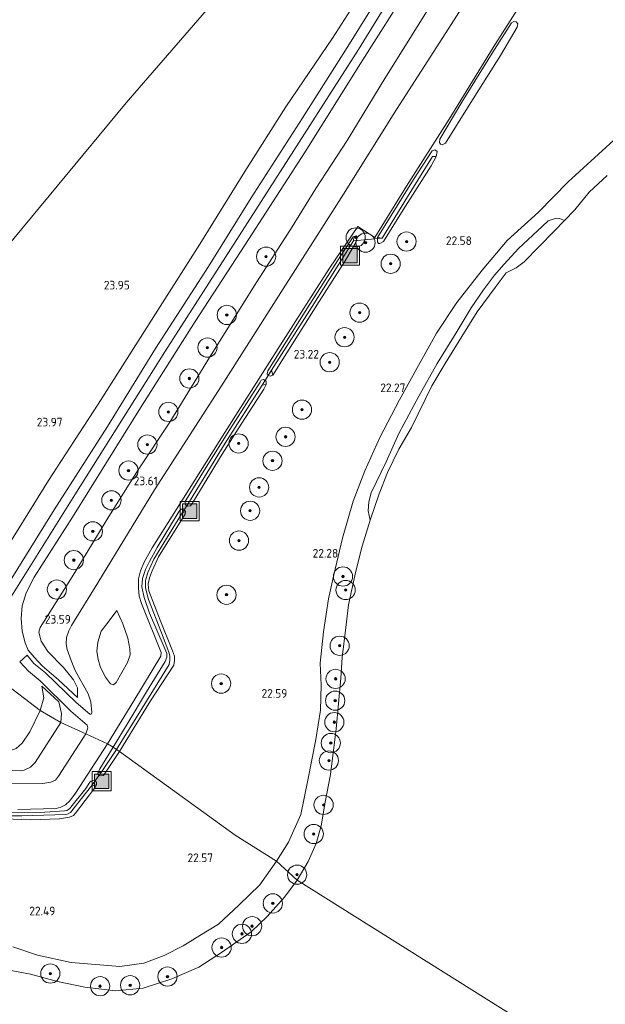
# Model space of a CAD drawing. Header units: metres. Extents: x 185049 to 189876, y 349292 to 352302.
# Tile 48 of 256: x 186793 to 186915, y 351685 to 351890. Entities that reach past the tile are written whole.
import ezdxf
from ezdxf.enums import TextEntityAlignment as Align

# ---------------------------------------------------------------- set-up
doc = ezdxf.new("R2010")
doc.units = ezdxf.units.M
for name, color, linetype, lineweight in [('B-WE-GR-BOOM-S', 90, 'Continuous', 25), ('B-WE-GR-BOOMTEELT-GV', 110, 'Continuous', 13), ('B-WE-GR-GRAS-GV', 60, 'Continuous', 13), ('B-WE-GW-OPHOGING_KRUIN-G', 90, 'Continuous', 18), ('B-WE-GW-TALUD_KRUIN-G', 90, 'Continuous', 18), ('B-WE-GW-TALUD_TEEN-G', 90, 'Continuous', 18), ('B-WE-IE-MEUBILAIR_WEGMEUBILAIR-S', 7, 'Continuous', 25), ('B-WE-IE-TERREINAFSCHEIDING_KUNSTMATIG_HEKWERK-G', 20, 'IE-TERREINAFSCHEIDING-KUNSTMATIG', 18), ('B-WE-KW-KUNSTWERK_DUIKER-G', 170, 'Continuous', 18), ('B-WE-OG-TERREIN_GROEN-GV', 7, 'Continuous', 18), ('B-WE-OG-WATER_GREPPEL-G', 160, 'Continuous', 18), ('B-WE-OG-WATER_POEL-GV', 7, 'Continuous', 18), ('B-WE-OG-WATER_SLOOT-G', 120, 'Continuous', 18), ('B-WE-VH-VERHARDING_ASFALT-GV', 252, 'Continuous', 18), ('X-XX-AL-HOOGTELABEL-S', 7, 'Continuous', 25)]:
    doc.layers.add(name, color=color, linetype=linetype, lineweight=lineweight)
doc.styles.add('NLCS-ISO-ANNOTATIVE-T18', font='NLCS-ISO.ttf', dxfattribs={"height": 1.8})
doc.linetypes.add('IE-TERREINAFSCHEIDING-KUNSTMATIG', pattern='A,4,[82,NLCS.SHX,S=0.75,R=90,X=0,Y=0],4,-2', length=10)

# ---------------------------------------------------------------- blocks, each defined once
blk = doc.blocks.new('SAL-HOOGTELABEL-SO')
at = {"color": 0, "linetype": 'ByBlock', "lineweight": -2, "style": 'NLCS-ISO-ANNOTATIVE-T18'}
blk.add_attdef('HOOGTE', text='', height=1.8, dxfattribs=at).set_placement((2.79, 0), align=Align.RIGHT)
blk = doc.blocks.new('SGR-BOOM_01-SO')
at = {"linetype": 'ByBlock', "lineweight": 18}
h = blk.add_hatch(color=0, dxfattribs=at)
h.dxf.hatch_style = 1
edge = h.paths.add_edge_path()
edge.add_arc((0, 0), 0.25, 0, 360)
at = {"color": 0, "linetype": 'ByBlock', "lineweight": 18}
for radius in [2, 0.25]:
    blk.add_circle((0, 0), radius, dxfattribs=at)
blk = doc.blocks.new('SIE-WEG_AFVALBAK-SO')
at = {"linetype": 'ByBlock', "lineweight": 18}
h = blk.add_hatch(color=0, dxfattribs=at)
h.dxf.hatch_style = 1
h.paths.add_polyline_path([(-1.5, -1.5), (1.5, -1.5), (1.5, 1.5), (-1.5, 1.5)])
at = {"color": 0, "linetype": 'ByBlock', "lineweight": 18}
for points in [[(-2, -2), (2, -2), (2, 2), (-2, 2)], [(-1.5, -1.5), (1.5, -1.5), (1.5, 1.5), (-1.5, 1.5)]]:
    blk.add_lwpolyline(points, close=True, dxfattribs=at)

msp = doc.modelspace()

# ---------------------------------------------------------------- linework, layer by layer
at = {"layer": 'B-WE-GR-BOOMTEELT-GV'}
for points in [[(186842.169, 351904.223, 24.016), (186815.077, 351872.935, 23.96), (186786.336, 351838.222, 23.834), (186753.932, 351800.048, 23.946), (186747.984, 351793.195, 24.229), (186736.259, 351804.825, 24.152), (186727.662, 351812.856, 24.156), (186726.023, 351812.894, 24.156), (186723.29, 351811.563, 24.136), (186716.316, 351801.464, 24.128), (186710.331, 351792.878, 24.058), (186687.039, 351807.9, 23.774), (186619.082, 351842.559, 23.656)], [(186865.447, 351898.043, 23.977), (186858.007, 351886.347, 24.08), (186848.266, 351872.107, 24.136), (186839.731, 351858.651, 24.136), (186830.424, 351843.484, 24.154), (186822.124, 351830.518, 23.977), (186809.267, 351810.211, 24.047), (186804.327, 351802.662, 24.005), (186798.896, 351794.363, 23.959), (186788.437, 351777.59, 23.963), (186780.07, 351764.978, 24.001), (186778.991, 351764.414, 24.061), (186778.252, 351764.784, 24.085), (186774.189, 351768.187, 24.15), (186770.522, 351771.482, 24.15), (186763.756, 351777.822, 24.15), (186756.46, 351784.708, 24.229), (186747.984, 351793.195, 24.229), (186753.932, 351800.048, 23.946), (186786.336, 351838.222, 23.834), (186815.077, 351872.935, 23.96), (186842.169, 351904.223, 24.016)]]:
    msp.add_polyline3d(points, dxfattribs=at)
at = {"layer": 'B-WE-GR-GRAS-GV'}
for points in [[(186891.542, 351903.148, 23.501), (186881.532, 351887.46, 23.413), (186871.307, 351871.514, 23.445), (186860.287, 351853.919, 23.436), (186846.249, 351831.901, 23.455), (186834.882, 351814.067, 23.478), (186820.962, 351792.382, 23.45), (186809.159, 351773.047, 23.464), (186803.688, 351764.184, 23.422), (186803.172, 351763.098, 23.459), (186802.667, 351761.708, 23.455), (186802.608, 351760.393, 23.459), (186802.822, 351759.166, 23.506), (186803.638, 351756.878, 23.492), (186804.499, 351754.809, 23.487), (186807.148, 351749.94, 23.506), (186807.72, 351748.276, 23.483), (186807.945, 351746.064, 23.45), (186807.796, 351745.731, 23.445), (186807.526, 351745.755, 23.436), (186804.701, 351748.176, 23.562), (186798.312, 351754.329, 24.616), (186795.896, 351756.27, 24.854), (186794.494, 351757.985, 24.891), (186792.943, 351756.599, 24.887), (186794.749, 351754.65, 24.873), (186797.197, 351752.656, 24.677), (186803.548, 351746.379, 23.576), (186806.957, 351743.43, 23.431), (186807.094, 351742.912, 23.431), (186806.704, 351741.68, 23.394), (186801.508, 351744.016, 23.474), (186801.627, 351745.851, 23.767), (186801.094, 351748.277, 23.968), (186797.509, 351751.581, 24.584), (186797.931, 351749.151, 24.584), (186797.225, 351746.468, 24.818), (186783.812, 351756.701, 25.194)], [(186789.484, 351771.117, 25.069), (186800.124, 351788.245, 25.069), (186811.223, 351805.562, 25.12), (186821.181, 351821.83, 25.12), (186832.184, 351838.869, 25.129), (186841.065, 351853.125, 25.097), (186851.662, 351869.655, 25.134), (186861.507, 351885.191, 25.223), (186869.955, 351898.832, 25.167)], [(186874.564, 351898.081, 25.069), (186863.78, 351881.099, 25.125), (186852.324, 351862.705, 25.125), (186839.734, 351843.327, 25.139), (186829.435, 351827.396, 25.111), (186818.061, 351809.456, 25.027), (186803.888, 351786.749, 25.064), (186795.966, 351774.231, 24.75), (186794.302, 351770.949, 24.661), (186793.477, 351768.274, 24.711), (186793.228, 351765.658, 24.772), (186793.471, 351763.015, 24.838), (186794.067, 351760.582, 24.871), (186794.717, 351759.048, 24.854), (186795.952, 351757.595, 24.849), (186797.625, 351755.814, 24.747), (186800.978, 351752.847, 24.22), (186804.947, 351749.199, 23.609), (186804.958, 351751.249, 23.618), (186804.145, 351752.898, 23.613), (186802.073, 351755.412, 23.623), (186798.79, 351758.808, 23.646), (186797.4, 351760.937, 23.669), (186796.883, 351762.781, 23.669), (186797.161, 351763.775, 23.669), (186803.854, 351774.29, 23.655), (186811.494, 351786.873, 23.655), (186817.581, 351796.552, 23.66), (186824.187, 351806.453, 23.66), (186831.864, 351819.016, 23.66), (186841.77, 351834.933, 23.651), (186849.57, 351847.1, 23.665), (186854.529, 351855.084, 23.693), (186861.035, 351865.073, 23.707), (186868.829, 351877.997, 23.627), (186878.685, 351893.679, 23.609)], [(186878.685, 351893.679, 23.609), (186868.829, 351877.997, 23.627), (186861.035, 351865.073, 23.707), (186854.529, 351855.084, 23.693), (186849.57, 351847.1, 23.665), (186841.77, 351834.933, 23.651), (186831.864, 351819.016, 23.66), (186824.187, 351806.453, 23.66), (186817.581, 351796.552, 23.66), (186811.494, 351786.873, 23.655), (186803.854, 351774.29, 23.655), (186797.161, 351763.775, 23.669), (186796.883, 351762.781, 23.669), (186797.4, 351760.937, 23.669), (186798.79, 351758.808, 23.646), (186802.073, 351755.412, 23.623), (186804.145, 351752.898, 23.613), (186804.958, 351751.249, 23.618), (186804.947, 351749.199, 23.609), (186800.978, 351752.847, 24.22), (186797.625, 351755.814, 24.747), (186795.952, 351757.595, 24.849), (186794.717, 351759.048, 24.854), (186794.067, 351760.582, 24.871), (186793.471, 351763.015, 24.838), (186793.228, 351765.658, 24.772), (186793.477, 351768.274, 24.711), (186794.302, 351770.949, 24.661), (186795.966, 351774.231, 24.75), (186803.888, 351786.749, 25.064), (186818.061, 351809.456, 25.027), (186829.435, 351827.396, 25.111), (186839.734, 351843.327, 25.139), (186852.324, 351862.705, 25.125), (186863.78, 351881.099, 25.125), (186874.564, 351898.081, 25.069)], [(186923.508, 351871.595, 22.015), (186906.959, 351856.501, 22.093), (186900.808, 351850.157, 22.083), (186894.267, 351844.269, 22.097), (186889.107, 351838.108, 22.097), (186883.853, 351831.37, 22.116), (186879.628, 351825.011, 22.13), (186875.824, 351818.267, 22.149), (186871.876, 351811.154, 22.116), (186867.839, 351803.322, 22.139), (186864.728, 351796.371, 22.139), (186862.256, 351790.056, 22.083), (186860.086, 351782.332, 22.06), (186858.242, 351774.751, 22.069), (186857.127, 351769.751, 22.116), (186856.096, 351762.832, 22.027), (186855.444, 351756.364, 22.032), (186855.598, 351751.796, 22.018), (186855.459, 351746.548, 22.111), (186854.519, 351740.482, 22.149), (186852.855, 351731.991, 22.121), (186851.369, 351724.873, 22.144), (186848.853, 351719.102, 22.2), (186846.327, 351715.133, 22.139), (186837.707, 351720.569, 22.532), (186813.664, 351738.003, 23.292), (186820.15, 351748.488, 23.357), (186824.963, 351755.961, 23.301), (186825.159, 351756.936, 23.273), (186825.135, 351757.816, 23.268), (186824.718, 351758.909, 23.268), (186822.121, 351765.308, 23.31), (186819.776, 351771.401, 23.376), (186819.658, 351772.813, 23.376), (186819.945, 351774.075, 23.376), (186820.496, 351775.536, 23.38), (186821.818, 351778.452, 23.371), (186824.769, 351783.22, 23.371), (186827.33, 351787.356, 23.376), (186827.404, 351787.909, 23.385), (186827.006, 351788.44, 23.385), (186826.495, 351788.368, 23.385), (186826.092, 351787.941, 23.385), (186822.89, 351782.721, 23.399), (186821.535, 351780.406, 23.394), (186819.907, 351777.518, 23.408), (186819.12, 351775.837, 23.408), (186818.502, 351773.927, 23.427), (186818.33, 351772.232, 23.413), (186818.841, 351770.006, 23.413), (186819.905, 351766.767, 23.413), (186822.951, 351759.7, 23.348), (186823.547, 351758.338, 23.306), (186823.565, 351757.624, 23.301), (186823.151, 351756.695, 23.296), (186819.27, 351750.403, 23.343), (186815.511, 351744.008, 23.385), (186812.397, 351738.862, 23.305), (186811.198, 351739.567, 23.343), (186816.635, 351748.495, 23.348), (186822.308, 351757.816, 23.343), (186822.328, 351758.548, 23.343), (186818.26, 351768.735, 23.357), (186817.753, 351770.294, 23.422), (186817.609, 351772.044, 23.385), (186817.652, 351773.875, 23.403), (186818.068, 351775.529, 23.399), (186818.84, 351777.391, 23.403), (186820.461, 351780.311, 23.413), (186825.459, 351788.225, 23.385), (186835.556, 351804.329, 23.357), (186847.158, 351822.567, 23.334), (186857.354, 351838.492, 23.338), (186863.272, 351847.169, 23.357), (186866.791, 351844.923, 23.273), (186873.339, 351855.54, 23.273), (186882.214, 351869.528, 23.231), (186891.39, 351884.426, 23.236), (186897.33, 351893.797, 23.282)], [(186915.055, 351857.816, 20.955), (186911.315, 351854.292, 20.955), (186908.362, 351850.633, 20.955), (186906.23, 351848.44, 20.969), (186905.14, 351848.833, 21.095), (186904.513, 351848.889, 21.202), (186902.817, 351848.337, 21.286), (186901.583, 351847.205, 21.379), (186896.622, 351842.607, 21.351), (186893.693, 351839.335, 21.351), (186891.69, 351837.046, 21.337), (186889.38, 351833.978, 21.365), (186886.831, 351830.251, 21.365), (186883.662, 351825.068, 21.398), (186879.704, 351818.672, 21.346), (186875.953, 351811.913, 21.36), (186871.784, 351804.106, 21.342), (186869.099, 351798.259, 21.337), (186866.024, 351791.752, 21.295), (186865.502, 351789.874, 21.258), (186865.389, 351788.018, 21.216), (186865.813, 351786.113, 20.955), (186864.13, 351780.672, 20.955), (186862.806, 351775.516, 20.955), (186861.333, 351768.473, 20.955), (186860.753, 351763.75, 20.955), (186860.018, 351757.537, 20.955), (186859.72, 351753.202, 20.955), (186858.763, 351742.706, 20.955), (186857.533, 351733.209, 20.955), (186856.468, 351727.443, 20.955), (186855.609, 351722.513, 20.955), (186854.605, 351718.837, 20.955), (186852.922, 351715.102, 20.955), (186850.646, 351711.192, 20.956), (186846.327, 351715.133, 22.139), (186848.853, 351719.102, 22.2), (186851.369, 351724.873, 22.144), (186852.855, 351731.991, 22.121), (186854.519, 351740.482, 22.149), (186855.459, 351746.548, 22.111), (186855.598, 351751.796, 22.018), (186855.444, 351756.364, 22.032), (186856.096, 351762.832, 22.027), (186857.127, 351769.751, 22.116), (186858.242, 351774.751, 22.069), (186860.086, 351782.332, 22.06), (186862.256, 351790.056, 22.083), (186864.728, 351796.371, 22.139), (186867.839, 351803.322, 22.139), (186871.876, 351811.154, 22.116), (186875.824, 351818.267, 22.149), (186879.628, 351825.011, 22.13), (186883.853, 351831.37, 22.116), (186889.107, 351838.108, 22.097), (186894.267, 351844.269, 22.097), (186900.808, 351850.157, 22.083), (186906.959, 351856.501, 22.093), (186923.508, 351871.595, 22.015)], [(186783.812, 351756.701, 25.194), (186797.225, 351746.468, 24.818), (186795.033, 351742.088, 24.83), (186793.467, 351739.715, 24.83), (186792.213, 351738.568, 24.818)], [(186784.073, 351734.262, 23.508), (186793.006, 351733.935, 23.44), (186793.895, 351734.071, 23.44), (186795.176, 351734.729, 23.44), (186796.164, 351735.711, 23.44), (186801.508, 351744.016, 23.474), (186806.704, 351741.68, 23.394), (186801.013, 351732.836, 23.394), (186800.41, 351732.035, 23.398), (186799.437, 351731.575, 23.411), (186797.718, 351731.336, 23.39), (186786.085, 351731.388, 23.385)], [(186792.557, 351725.913, 23.322), (186800.539, 351726.114, 23.373), (186801.507, 351726.361, 23.373), (186802.487, 351726.851, 23.373), (186803.362, 351727.718, 23.373), (186804.512, 351729.291, 23.356), (186811.198, 351739.567, 23.343), (186812.397, 351738.862, 23.305), (186809.572, 351734.381, 23.326), (186809.175, 351733.485, 23.305), (186809.326, 351732.991, 23.292), (186809.73, 351732.891, 23.292), (186810.336, 351732.97, 23.292), (186810.811, 351733.639, 23.292), (186813.664, 351738.003, 23.292), (186837.707, 351720.569, 22.532), (186846.327, 351715.133, 22.139), (186842.859, 351710.232, 22.173), (186838.486, 351706.026, 22.185), (186834.258, 351702.078, 22.109), (186830.403, 351699.711, 22.092), (186826.914, 351697.529, 22.105), (186822.958, 351695.555, 22.105), (186818.747, 351693.973, 22.067), (186813.775, 351693.282, 21.987), (186809.616, 351693.576, 21.957), (186803.608, 351694.09, 21.843), (186796.636, 351695.604, 22.057), (186791.483, 351697.351, 21.547)], [(186787.379, 351725.431, 23.263), (186794.012, 351725.302, 23.305), (186798.18, 351725.352, 23.309), (186802.26, 351725.642, 23.33), (186802.72, 351725.696, 23.33), (186803.299, 351726.064, 23.322), (186806.664, 351730.267, 23.263), (186807.538, 351731.568, 23.254), (186807.804, 351731.797, 23.254), (186808.111, 351731.973, 23.25), (186808.555, 351731.857, 23.246), (186808.928, 351731.564, 23.229), (186808.9, 351731.009, 23.242), (186807.87, 351730.808, 22.967), (186803.518, 351725.298, 22.967), (186803.043, 351724.983, 22.967), (186802.498, 351724.853, 22.967), (186793.364, 351724.57, 22.984), (186783.526, 351724.612, 22.976)], [(186789.792, 351723.938, 23.254), (186795.154, 351723.766, 23.233), (186801.182, 351723.989, 23.237), (186803.277, 351724.282, 23.216), (186804.13, 351724.643, 23.208), (186804.545, 351725.123, 23.221), (186808.546, 351730.384, 23.242), (186808.9, 351731.009, 23.242), (186808.928, 351731.564, 23.229), (186808.555, 351731.857, 23.246), (186808.111, 351731.973, 23.25), (186807.804, 351731.797, 23.254), (186807.538, 351731.568, 23.254), (186806.664, 351730.267, 23.263), (186803.299, 351726.064, 23.322), (186802.72, 351725.696, 23.33), (186802.26, 351725.642, 23.33), (186798.18, 351725.352, 23.309), (186794.012, 351725.302, 23.305), (186787.379, 351725.431, 23.263)], [(186783.526, 351724.612, 22.976), (186793.364, 351724.57, 22.984), (186802.498, 351724.853, 22.967), (186803.043, 351724.983, 22.967), (186803.518, 351725.298, 22.967), (186807.87, 351730.808, 22.967), (186808.9, 351731.009, 23.242), (186808.546, 351730.384, 23.242), (186804.545, 351725.123, 23.221), (186804.13, 351724.643, 23.208), (186803.277, 351724.282, 23.216), (186801.182, 351723.989, 23.237), (186795.154, 351723.766, 23.233), (186789.792, 351723.938, 23.254)], [(186791.483, 351697.351, 21.547), (186796.636, 351695.604, 22.057), (186803.608, 351694.09, 21.843), (186809.616, 351693.576, 21.957), (186813.775, 351693.282, 21.987), (186818.747, 351693.973, 22.067), (186822.958, 351695.555, 22.105), (186826.914, 351697.529, 22.105), (186830.403, 351699.711, 22.092), (186834.258, 351702.078, 22.109), (186838.486, 351706.026, 22.185), (186842.859, 351710.232, 22.173), (186846.327, 351715.133, 22.139), (186850.646, 351711.192, 20.956), (186847.964, 351707.648, 20.956), (186844.385, 351703.652, 20.956), (186841.055, 351700.484, 20.956), (186834.915, 351696.132, 20.956), (186830.157, 351693.131, 20.956), (186824.572, 351690.677, 20.956), (186818.634, 351688.735, 20.956), (186812.837, 351688.153, 20.956), (186806.488, 351688.92, 20.956), (186800.769, 351690.156, 20.956), (186795.185, 351691.624, 20.956), (186789.621, 351692.694, 20.956)]]:
    msp.add_polyline3d(points, dxfattribs=at)
for points in [[(186880.445, 351864.279, 23.17), (186880.808, 351864.155, 23.142), (186881.456, 351864.52, 23.138), (186886.382, 351872.403, 23.203), (186892.917, 351882.745, 23.18), (186896.4, 351888.669, 23.17), (186896.531, 351889.328, 23.194), (186896.156, 351889.747, 23.222), (186895.665, 351889.815, 23.222), (186895.18, 351889.542, 23.222), (186891.181, 351883.221, 23.222), (186884.895, 351873.056, 23.222), (186880.275, 351865.314, 23.212), (186880.232, 351864.643, 23.208)], [(186870.195, 351849.482, 23.212), (186867.343, 351844.91, 23.245), (186867.332, 351844.004, 23.24), (186867.512, 351843.675, 23.24), (186867.812, 351843.63, 23.24), (186868.56, 351844.042, 23.24), (186872.66, 351850.637, 23.198), (186878.455, 351859.822, 23.147), (186879.559, 351861.753, 23.152), (186879.729, 351862.817, 23.161), (186879.265, 351863.142, 23.184), (186878.679, 351862.943, 23.212), (186874.811, 351856.966, 23.212)], [(186873.558, 351853.378, 22.914), (186868.283, 351844.769, 22.914), (186867.343, 351844.91, 23.245), (186870.195, 351849.482, 23.212), (186874.811, 351856.966, 23.212), (186878.679, 351862.943, 23.212), (186879.265, 351863.142, 23.184), (186879.729, 351862.817, 23.161), (186879.559, 351861.753, 23.152), (186878.762, 351861.753, 22.914)], [(186872.66, 351850.637, 23.198), (186868.56, 351844.042, 23.24), (186867.812, 351843.63, 23.24), (186867.512, 351843.675, 23.24), (186867.332, 351844.004, 23.24), (186867.343, 351844.91, 23.245), (186868.283, 351844.769, 22.914), (186873.558, 351853.378, 22.914), (186878.762, 351861.753, 22.914), (186879.559, 351861.753, 23.152), (186878.455, 351859.822, 23.147)], [(186863.117, 351844.865, 23.348), (186862.872, 351845.222, 23.338), (186862.253, 351845.062, 23.348), (186860.117, 351841.748, 23.357), (186852.32, 351829.494, 23.357), (186844.521, 351817.164, 23.403), (186844.424, 351816.502, 23.403), (186844.677, 351816.173, 23.403), (186845.039, 351816.064, 23.403), (186845.547, 351816.277, 23.403), (186848.458, 351820.912, 23.38), (186855.214, 351831.553, 23.385), (186860.596, 351840.036, 23.38), (186862.905, 351844.022, 23.389)], [(186845.547, 351816.277, 23.403), (186845.039, 351816.064, 23.403), (186844.677, 351816.173, 23.403), (186844.424, 351816.502, 23.403), (186844.521, 351817.164, 23.403), (186852.32, 351829.494, 23.357), (186860.117, 351841.748, 23.357), (186862.253, 351845.062, 23.348), (186862.343, 351844.231, 23.072), (186853.749, 351830.536, 23.072), (186845.318, 351817.289, 23.072)], [(186848.458, 351820.912, 23.38), (186845.547, 351816.277, 23.403), (186845.318, 351817.289, 23.072), (186853.749, 351830.536, 23.072), (186862.343, 351844.231, 23.072), (186862.253, 351845.062, 23.348), (186862.872, 351845.222, 23.338), (186863.117, 351844.865, 23.348), (186862.905, 351844.022, 23.389), (186860.596, 351840.036, 23.38), (186855.214, 351831.553, 23.385)], [(186835.655, 351802.102, 23.072), (186828.236, 351789.956, 23.091), (186827.371, 351789.988, 23.399), (186831.386, 351796.575, 23.371), (186836.596, 351804.969, 23.371), (186842.913, 351814.783, 23.371), (186843.172, 351815.183, 23.371), (186843.658, 351815.348, 23.371), (186844.159, 351815.021, 23.371), (186844.184, 351814.312, 23.366), (186843.331, 351814.21, 23.072)], [(186827.416, 351789.31, 23.394), (186827.825, 351789.037, 23.394), (186828.435, 351789.096, 23.394), (186828.794, 351789.531, 23.394), (186831.306, 351793.657, 23.399), (186834.701, 351799.251, 23.324), (186838.374, 351805.099, 23.343), (186843.697, 351813.361, 23.362), (186844.184, 351814.312, 23.366), (186844.159, 351815.021, 23.371), (186843.658, 351815.348, 23.371), (186843.172, 351815.183, 23.371), (186842.913, 351814.783, 23.371), (186836.596, 351804.969, 23.371), (186831.386, 351796.575, 23.371), (186827.371, 351789.988, 23.399)], [(186831.306, 351793.657, 23.399), (186828.794, 351789.531, 23.394), (186828.435, 351789.096, 23.394), (186827.825, 351789.037, 23.394), (186827.416, 351789.31, 23.394), (186827.371, 351789.988, 23.399), (186828.236, 351789.956, 23.091), (186835.655, 351802.102, 23.072), (186843.331, 351814.21, 23.072), (186844.184, 351814.312, 23.366), (186843.697, 351813.361, 23.362), (186838.374, 351805.099, 23.343), (186834.701, 351799.251, 23.324)], [(186818.379, 351746.964, 23.072), (186813.064, 351738.38, 22.967), (186812.397, 351738.862, 23.305), (186815.511, 351744.008, 23.385), (186819.27, 351750.403, 23.343), (186823.151, 351756.695, 23.296), (186823.565, 351757.624, 23.301), (186823.547, 351758.338, 23.306), (186822.951, 351759.7, 23.348), (186819.905, 351766.767, 23.413), (186818.841, 351770.006, 23.413), (186818.33, 351772.232, 23.413), (186818.502, 351773.927, 23.427), (186819.12, 351775.837, 23.408), (186819.907, 351777.518, 23.408), (186821.535, 351780.406, 23.394), (186822.89, 351782.721, 23.399), (186826.092, 351787.941, 23.385), (186826.495, 351788.368, 23.385), (186827.006, 351788.44, 23.385), (186827.404, 351787.909, 23.385), (186826.656, 351787.504, 23.096), (186820.851, 351777.978, 23.049), (186819.6, 351775.225, 23.1), (186819.118, 351773.56, 23.1), (186819.065, 351771.996, 23.096), (186819.748, 351769.613, 22.993), (186822.387, 351762.645, 22.993), (186823.947, 351758.67, 23.021), (186824.168, 351757.876, 23.058), (186824.166, 351757.001, 23.072), (186823.985, 351756.086, 23.072)], [(186820.15, 351748.488, 23.357), (186813.664, 351738.003, 23.292), (186813.064, 351738.38, 22.967), (186818.379, 351746.964, 23.072), (186823.985, 351756.086, 23.072), (186824.166, 351757.001, 23.072), (186824.168, 351757.876, 23.058), (186823.947, 351758.67, 23.021), (186822.387, 351762.645, 22.993), (186819.748, 351769.613, 22.993), (186819.065, 351771.996, 23.096), (186819.118, 351773.56, 23.1), (186819.6, 351775.225, 23.1), (186820.851, 351777.978, 23.049), (186826.656, 351787.504, 23.096), (186827.404, 351787.909, 23.385), (186827.33, 351787.356, 23.376), (186824.769, 351783.22, 23.371), (186821.818, 351778.452, 23.371), (186820.496, 351775.536, 23.38), (186819.945, 351774.075, 23.376), (186819.658, 351772.813, 23.376), (186819.776, 351771.401, 23.376), (186822.121, 351765.308, 23.31), (186824.718, 351758.909, 23.268), (186825.135, 351757.816, 23.268), (186825.159, 351756.936, 23.273), (186824.963, 351755.961, 23.301)], [(186813.017, 351752.356, 23.497), (186812.426, 351751.842, 23.497), (186811.85, 351752.022, 23.497), (186810.783, 351753.468, 23.497), (186809.72, 351755.449, 23.497), (186809.264, 351757.144, 23.506), (186809.009, 351758.839, 23.506), (186809.171, 351760.683, 23.487), (186809.91, 351763.018, 23.487), (186811.533, 351765.135, 23.492), (186813.111, 351767.283, 23.492), (186814.351, 351764.539, 23.483), (186815.45, 351761.547, 23.478), (186815.816, 351759.359, 23.473), (186815.875, 351758.053, 23.441), (186815.346, 351756.473, 23.431)], [(186801.627, 351745.851, 23.767), (186801.508, 351744.016, 23.474), (186797.225, 351746.468, 24.818), (186797.931, 351749.151, 24.584), (186797.509, 351751.581, 24.584), (186801.094, 351748.277, 23.968)], [(186801.508, 351744.016, 23.474), (186796.164, 351735.711, 23.44), (186795.176, 351734.729, 23.44), (186793.895, 351734.071, 23.44), (186793.006, 351733.935, 23.44), (186784.073, 351734.262, 23.508), (186777.141, 351734.729, 23.478), (186771.902, 351734.987, 23.47), (186769.111, 351735.303, 23.457), (186766.442, 351735.629, 23.423), (186770.732, 351738.552, 23.821), (186772.897, 351739.115, 24.188), (186774.455, 351739.088, 24.437), (186777.129, 351738.952, 24.602), (186780.799, 351738.986, 24.767), (186788.34, 351737.996, 24.784), (186790.897, 351738.145, 24.784), (186792.213, 351738.568, 24.818), (186793.467, 351739.715, 24.83), (186795.033, 351742.088, 24.83), (186797.225, 351746.468, 24.818)], [(186810.03, 351733.779, 22.98), (186809.175, 351733.485, 23.305), (186809.572, 351734.381, 23.326), (186812.397, 351738.862, 23.305), (186813.064, 351738.38, 22.967)], [(186810.336, 351732.97, 23.292), (186809.73, 351732.891, 23.292), (186809.326, 351732.991, 23.292), (186809.175, 351733.485, 23.305), (186810.03, 351733.779, 22.98), (186813.064, 351738.38, 22.967), (186813.664, 351738.003, 23.292), (186810.811, 351733.639, 23.292)]]:
    msp.add_polyline3d(points, close=True, dxfattribs=at)
at = {"layer": 'B-WE-GW-OPHOGING_KRUIN-G'}
msp.add_polyline3d([(186787.015, 351763.655, 25.182), (186804.41, 351791.395, 25.051), (186823.101, 351821.12, 25.07), (186844.893, 351855.083, 25.168), (186863.347, 351883.988, 25.2), (186882.481, 351915.148, 24.823), (186895.297, 351934.583, 24.944), (186913.808, 351943.951, 24.986)], dxfattribs=at)
at = {"layer": 'B-WE-GW-TALUD_KRUIN-G'}
for points in [[(186893.837, 351928.453, 24.738), (186889.201, 351921.479, 24.803), (186882.744, 351910.677, 24.915), (186874.564, 351898.081, 25.069), (186863.78, 351881.099, 25.125), (186852.324, 351862.705, 25.125), (186839.734, 351843.327, 25.139), (186829.435, 351827.396, 25.111), (186818.061, 351809.456, 25.027), (186803.888, 351786.749, 25.064)], [(186745.336, 351790.475, 25.12), (186761.486, 351774.764, 25.097), (186776.006, 351761.143, 25.204), (186778.445, 351759.465, 25.199), (186780.209, 351759.32, 25.204), (186781.501, 351759.946, 25.213), (186782.751, 351761.294, 25.101), (186789.484, 351771.117, 25.069), (186800.124, 351788.245, 25.069), (186811.223, 351805.562, 25.12), (186821.181, 351821.83, 25.12), (186832.184, 351838.869, 25.129), (186841.065, 351853.125, 25.097), (186851.662, 351869.655, 25.134), (186861.507, 351885.191, 25.223), (186869.955, 351898.832, 25.167), (186878.718, 351913.11, 24.817)], [(186906.959, 351856.501, 22.093), (186900.808, 351850.157, 22.083), (186894.267, 351844.269, 22.097), (186889.107, 351838.108, 22.097), (186883.853, 351831.37, 22.116), (186879.628, 351825.011, 22.13), (186875.824, 351818.267, 22.149), (186871.876, 351811.154, 22.116), (186867.839, 351803.322, 22.139), (186864.728, 351796.371, 22.139), (186862.256, 351790.056, 22.083), (186860.086, 351782.332, 22.06), (186858.242, 351774.751, 22.069), (186857.127, 351769.751, 22.116), (186856.096, 351762.832, 22.027), (186855.444, 351756.364, 22.032)], [(186803.888, 351786.749, 25.064), (186795.966, 351774.231, 24.75), (186794.302, 351770.949, 24.661), (186793.477, 351768.274, 24.711), (186793.228, 351765.658, 24.772), (186793.471, 351763.015, 24.838), (186794.067, 351760.582, 24.871), (186794.717, 351759.048, 24.854), (186795.952, 351757.595, 24.849)], [(186795.952, 351757.595, 24.849), (186797.625, 351755.814, 24.747), (186800.978, 351752.847, 24.22), (186804.947, 351749.199, 23.609)], [(186855.444, 351756.364, 22.032), (186855.598, 351751.796, 22.018), (186855.459, 351746.548, 22.111), (186854.519, 351740.482, 22.149), (186852.855, 351731.991, 22.121), (186851.369, 351724.873, 22.144), (186848.853, 351719.102, 22.2), (186846.327, 351715.133, 22.139)], [(186797.509, 351751.581, 24.584), (186797.931, 351749.151, 24.584), (186797.225, 351746.468, 24.818)], [(186797.225, 351746.468, 24.818), (186795.033, 351742.088, 24.83), (186793.467, 351739.715, 24.83), (186792.213, 351738.568, 24.818), (186790.897, 351738.145, 24.784), (186788.34, 351737.996, 24.784), (186780.799, 351738.986, 24.767), (186777.129, 351738.952, 24.602), (186774.455, 351739.088, 24.437), (186772.897, 351739.115, 24.188), (186770.732, 351738.552, 23.821), (186766.442, 351735.629, 23.423)], [(186846.327, 351715.133, 22.139), (186842.859, 351710.232, 22.173), (186838.486, 351706.026, 22.185), (186834.258, 351702.078, 22.109), (186830.403, 351699.711, 22.092), (186826.914, 351697.529, 22.105), (186822.958, 351695.555, 22.105), (186818.747, 351693.973, 22.067), (186813.775, 351693.282, 21.987), (186809.616, 351693.576, 21.957), (186803.608, 351694.09, 21.843)], [(186803.608, 351694.09, 21.843), (186796.636, 351695.604, 22.057), (186791.483, 351697.351, 21.547)]]:
    msp.add_polyline3d(points, dxfattribs=at)
at = {"layer": 'B-WE-GW-TALUD_TEEN-G'}
for points in [[(186804.947, 351749.199, 23.609), (186804.958, 351751.249, 23.618), (186804.145, 351752.898, 23.613), (186802.073, 351755.412, 23.623), (186798.79, 351758.808, 23.646), (186797.4, 351760.937, 23.669), (186796.883, 351762.781, 23.669), (186797.161, 351763.775, 23.669), (186803.854, 351774.29, 23.655), (186811.494, 351786.873, 23.655), (186817.581, 351796.552, 23.66), (186824.187, 351806.453, 23.66), (186831.864, 351819.016, 23.66), (186841.77, 351834.933, 23.651), (186849.57, 351847.1, 23.665), (186854.529, 351855.084, 23.693), (186861.035, 351865.073, 23.707), (186868.829, 351877.997, 23.627), (186878.685, 351893.679, 23.609)], [(186801.508, 351744.016, 23.474), (186801.627, 351745.851, 23.767), (186801.094, 351748.277, 23.968), (186797.509, 351751.581, 24.584)], [(186801.508, 351744.016, 23.474), (186796.164, 351735.711, 23.44), (186795.176, 351734.729, 23.44), (186793.895, 351734.071, 23.44), (186793.006, 351733.935, 23.44), (186784.073, 351734.262, 23.508), (186777.141, 351734.729, 23.478), (186771.902, 351734.987, 23.47), (186769.111, 351735.303, 23.457), (186766.442, 351735.629, 23.423)]]:
    msp.add_polyline3d(points, dxfattribs=at)
at = {"layer": 'B-WE-IE-TERREINAFSCHEIDING_KUNSTMATIG_HEKWERK-G'}
msp.add_polyline3d([(186747.984, 351793.195, 24.229), (186756.46, 351784.708, 24.229), (186763.756, 351777.822, 24.15), (186770.522, 351771.482, 24.15), (186774.189, 351768.187, 24.15), (186778.252, 351764.784, 24.085), (186778.991, 351764.414, 24.061), (186780.07, 351764.978, 24.001), (186788.437, 351777.59, 23.963), (186798.896, 351794.363, 23.959), (186804.327, 351802.662, 24.005), (186809.267, 351810.211, 24.047), (186822.124, 351830.518, 23.977), (186830.424, 351843.484, 24.154), (186839.731, 351858.651, 24.136), (186848.266, 351872.107, 24.136), (186858.007, 351886.347, 24.08), (186865.447, 351898.043, 23.977), (186874.468, 351912.071, 24.051)], dxfattribs=at)
at = {"layer": 'B-WE-KW-KUNSTWERK_DUIKER-G'}
for points in [[(186862.343, 351844.231, 23.072), (186868.283, 351844.769, 22.914)], [(186843.331, 351814.21, 23.072), (186845.318, 351817.289, 23.072)], [(186826.656, 351787.504, 23.096), (186828.236, 351789.956, 23.091)], [(186810.03, 351733.779, 22.98), (186807.87, 351730.808, 22.967)]]:
    msp.add_polyline3d(points, dxfattribs=at)
at = {"layer": 'B-WE-OG-TERREIN_GROEN-GV'}
for points in [[(186788.437, 351777.59, 23.963), (186798.896, 351794.363, 23.959), (186804.327, 351802.662, 24.005), (186809.267, 351810.211, 24.047), (186822.124, 351830.518, 23.977), (186830.424, 351843.484, 24.154), (186839.731, 351858.651, 24.136), (186848.266, 351872.107, 24.136), (186858.007, 351886.347, 24.08), (186865.447, 351898.043, 23.977)], [(186869.955, 351898.832, 25.167), (186861.507, 351885.191, 25.223), (186851.662, 351869.655, 25.134), (186841.065, 351853.125, 25.097), (186832.184, 351838.869, 25.129), (186821.181, 351821.83, 25.12), (186811.223, 351805.562, 25.12), (186800.124, 351788.245, 25.069), (186789.484, 351771.117, 25.069)]]:
    msp.add_polyline3d(points, dxfattribs=at)
msp.add_polyline3d([(186867.698, 351791.554, 20.955), (186865.813, 351786.113, 20.955), (186865.389, 351788.018, 21.216), (186865.502, 351789.874, 21.258), (186866.024, 351791.752, 21.295), (186869.099, 351798.259, 21.337), (186871.784, 351804.106, 21.342), (186875.953, 351811.913, 21.36), (186879.704, 351818.672, 21.346), (186883.662, 351825.068, 21.398), (186886.831, 351830.251, 21.365), (186889.38, 351833.978, 21.365), (186891.69, 351837.046, 21.337), (186893.693, 351839.335, 21.351), (186896.622, 351842.607, 21.351), (186901.583, 351847.205, 21.379), (186902.817, 351848.337, 21.286), (186904.513, 351848.889, 21.202), (186905.14, 351848.833, 21.095), (186906.23, 351848.44, 20.969), (186904.035, 351846.182, 20.955), (186897.844, 351839.837, 20.955), (186896.183, 351838.559, 20.955), (186894.063, 351837.524, 20.955), (186891.788, 351834.506, 20.955), (186888.033, 351829.397, 20.955), (186884.848, 351824.289, 20.955), (186881.401, 351818.693, 20.955), (186878.642, 351814.063, 20.955), (186874.377, 351805.403, 20.955), (186871.783, 351800.841, 20.955), (186869.438, 351796.033, 20.955)], close=True, dxfattribs=at)
at = {"layer": 'B-WE-OG-WATER_GREPPEL-G'}
for points in [[(186878.762, 351861.753, 22.914), (186873.558, 351853.378, 22.914), (186868.283, 351844.769, 22.914)], [(186845.318, 351817.289, 23.072), (186853.749, 351830.536, 23.072), (186862.343, 351844.231, 23.072)], [(186828.236, 351789.956, 23.091), (186835.655, 351802.102, 23.072), (186843.331, 351814.21, 23.072)], [(186813.064, 351738.38, 22.967), (186818.379, 351746.964, 23.072), (186823.985, 351756.086, 23.072), (186824.166, 351757.001, 23.072), (186824.168, 351757.876, 23.058), (186823.947, 351758.67, 23.021), (186822.387, 351762.645, 22.993), (186819.748, 351769.613, 22.993), (186819.065, 351771.996, 23.096), (186819.118, 351773.56, 23.1), (186819.6, 351775.225, 23.1), (186820.851, 351777.978, 23.049), (186826.656, 351787.504, 23.096)], [(186813.064, 351738.38, 22.967), (186810.03, 351733.779, 22.98)], [(186807.87, 351730.808, 22.967), (186803.518, 351725.298, 22.967), (186803.043, 351724.983, 22.967), (186802.498, 351724.853, 22.967), (186793.364, 351724.57, 22.984), (186783.526, 351724.612, 22.976), (186776.836, 351724.65, 22.971), (186767.174, 351724.696, 22.971), (186758.305, 351724.676, 22.971), (186754.476, 351724.539, 22.963), (186746.226, 351724.206, 22.938), (186739.109, 351723.894, 22.938), (186731.76, 351723.192, 22.938), (186725.387, 351722.195, 22.95), (186719.791, 351721.023, 22.95), (186714.395, 351719.362, 22.95)]]:
    msp.add_polyline3d(points, dxfattribs=at)
at = {"layer": 'B-WE-OG-WATER_POEL-GV'}
for points in [[(187146.548, 351525.292, 20.956), (186850.646, 351711.192, 20.956), (186852.922, 351715.102, 20.955), (186854.605, 351718.837, 20.955), (186855.609, 351722.513, 20.955), (186856.468, 351727.443, 20.955), (186857.533, 351733.209, 20.955), (186858.763, 351742.706, 20.955), (186859.72, 351753.202, 20.955), (186860.018, 351757.537, 20.955), (186860.753, 351763.75, 20.955), (186861.333, 351768.473, 20.955), (186862.806, 351775.516, 20.955), (186864.13, 351780.672, 20.955), (186865.813, 351786.113, 20.955), (186867.698, 351791.554, 20.955), (186869.438, 351796.033, 20.955), (186871.783, 351800.841, 20.955), (186874.377, 351805.403, 20.955), (186878.642, 351814.063, 20.955), (186881.401, 351818.693, 20.955), (186884.848, 351824.289, 20.955), (186888.033, 351829.397, 20.955), (186891.788, 351834.506, 20.955), (186894.063, 351837.524, 20.955), (186896.183, 351838.559, 20.955), (186897.844, 351839.837, 20.955), (186904.035, 351846.182, 20.955), (186906.23, 351848.44, 20.969), (186908.362, 351850.633, 20.955), (186911.315, 351854.292, 20.955), (186915.055, 351857.816, 20.955)], [(186789.621, 351692.694, 20.956), (186795.185, 351691.624, 20.956), (186800.769, 351690.156, 20.956), (186806.488, 351688.92, 20.956), (186812.837, 351688.153, 20.956), (186818.634, 351688.735, 20.956), (186824.572, 351690.677, 20.956), (186830.157, 351693.131, 20.956), (186834.915, 351696.132, 20.956), (186841.055, 351700.484, 20.956), (186844.385, 351703.652, 20.956), (186847.964, 351707.648, 20.956), (186850.646, 351711.192, 20.956), (187146.548, 351525.292, 20.956)]]:
    msp.add_polyline3d(points, dxfattribs=at)
at = {"layer": 'B-WE-OG-WATER_SLOOT-G'}
for points in [[(186867.812, 351843.63, 23.24), (186867.512, 351843.675, 23.24), (186867.332, 351844.004, 23.24), (186867.343, 351844.91, 23.245), (186870.195, 351849.482, 23.212), (186874.811, 351856.966, 23.212), (186878.679, 351862.943, 23.212), (186879.265, 351863.142, 23.184), (186879.729, 351862.817, 23.161), (186879.559, 351861.753, 23.152), (186878.455, 351859.822, 23.147), (186872.66, 351850.637, 23.198), (186868.56, 351844.042, 23.24)], [(186862.872, 351845.222, 23.338), (186862.253, 351845.062, 23.348), (186860.117, 351841.748, 23.357), (186852.32, 351829.494, 23.357), (186844.521, 351817.164, 23.403), (186844.424, 351816.502, 23.403), (186844.677, 351816.173, 23.403), (186845.039, 351816.064, 23.403), (186845.547, 351816.277, 23.403), (186848.458, 351820.912, 23.38), (186855.214, 351831.553, 23.385), (186860.596, 351840.036, 23.38), (186862.905, 351844.022, 23.389), (186863.117, 351844.865, 23.348)]]:
    msp.add_polyline3d(points, close=True, dxfattribs=at)
for points in [[(186834.701, 351799.251, 23.324), (186831.306, 351793.657, 23.399), (186828.794, 351789.531, 23.394), (186828.435, 351789.096, 23.394), (186827.825, 351789.037, 23.394), (186827.416, 351789.31, 23.394), (186827.371, 351789.988, 23.399), (186831.386, 351796.575, 23.371), (186836.596, 351804.969, 23.371), (186842.913, 351814.783, 23.371), (186843.172, 351815.183, 23.371), (186843.658, 351815.348, 23.371), (186844.159, 351815.021, 23.371), (186844.184, 351814.312, 23.366), (186843.697, 351813.361, 23.362), (186838.374, 351805.099, 23.343)], [(186834.701, 351799.251, 23.324), (186838.374, 351805.099, 23.343)], [(186813.664, 351738.003, 23.292), (186820.15, 351748.488, 23.357), (186824.963, 351755.961, 23.301), (186825.159, 351756.936, 23.273), (186825.135, 351757.816, 23.268), (186824.718, 351758.909, 23.268), (186822.121, 351765.308, 23.31), (186819.776, 351771.401, 23.376), (186819.658, 351772.813, 23.376), (186819.945, 351774.075, 23.376), (186820.496, 351775.536, 23.38), (186821.818, 351778.452, 23.371), (186824.769, 351783.22, 23.371), (186827.33, 351787.356, 23.376), (186827.404, 351787.909, 23.385), (186827.006, 351788.44, 23.385), (186826.495, 351788.368, 23.385), (186826.092, 351787.941, 23.385), (186822.89, 351782.721, 23.399), (186821.535, 351780.406, 23.394), (186819.907, 351777.518, 23.408), (186819.12, 351775.837, 23.408), (186818.502, 351773.927, 23.427), (186818.33, 351772.232, 23.413), (186818.841, 351770.006, 23.413), (186819.905, 351766.767, 23.413), (186822.951, 351759.7, 23.348), (186823.547, 351758.338, 23.306), (186823.565, 351757.624, 23.301), (186823.151, 351756.695, 23.296), (186819.27, 351750.403, 23.343), (186815.511, 351744.008, 23.385), (186812.397, 351738.862, 23.305)], [(186812.397, 351738.862, 23.305), (186809.572, 351734.381, 23.326), (186809.175, 351733.485, 23.305), (186809.326, 351732.991, 23.292), (186809.73, 351732.891, 23.292), (186810.336, 351732.97, 23.292), (186810.811, 351733.639, 23.292), (186813.664, 351738.003, 23.292)], [(186789.792, 351723.938, 23.254), (186795.154, 351723.766, 23.233), (186801.182, 351723.989, 23.237), (186803.277, 351724.282, 23.216), (186804.13, 351724.643, 23.208), (186804.545, 351725.123, 23.221), (186808.546, 351730.384, 23.242), (186808.9, 351731.009, 23.242), (186808.928, 351731.564, 23.229), (186808.555, 351731.857, 23.246), (186808.111, 351731.973, 23.25), (186807.804, 351731.797, 23.254), (186807.538, 351731.568, 23.254), (186806.664, 351730.267, 23.263)], [(186806.664, 351730.267, 23.263), (186803.299, 351726.064, 23.322), (186802.72, 351725.696, 23.33), (186802.26, 351725.642, 23.33), (186798.18, 351725.352, 23.309), (186794.012, 351725.302, 23.305), (186787.379, 351725.431, 23.263), (186780.459, 351725.406, 23.271), (186772.371, 351725.41, 23.208), (186763.653, 351725.335, 23.195), (186755.797, 351725.356, 23.174), (186749.629, 351724.915, 23.221), (186745.101, 351724.739, 23.145), (186739.759, 351724.537, 23.178), (186733.96, 351724.136, 23.208), (186728.657, 351723.51, 23.191), (186723.016, 351722.385, 23.221), (186719.592, 351721.615, 23.183), (186715.981, 351720.469, 23.145), (186710.135, 351718.492, 23.056), (186704.098, 351715.946, 22.997)]]:
    msp.add_polyline3d(points, dxfattribs=at)
at = {"layer": 'B-WE-VH-VERHARDING_ASFALT-GV'}
for points in [[(186897.33, 351893.797, 23.282), (186891.39, 351884.426, 23.236), (186882.214, 351869.528, 23.231), (186873.339, 351855.54, 23.273), (186866.791, 351844.923, 23.273), (186863.272, 351847.169, 23.357), (186857.354, 351838.492, 23.338), (186847.158, 351822.567, 23.334), (186835.556, 351804.329, 23.357), (186825.459, 351788.225, 23.385), (186820.461, 351780.311, 23.413), (186818.84, 351777.391, 23.403), (186818.068, 351775.529, 23.399), (186817.652, 351773.875, 23.403), (186817.609, 351772.044, 23.385), (186817.753, 351770.294, 23.422), (186818.26, 351768.735, 23.357), (186822.328, 351758.548, 23.343), (186822.308, 351757.816, 23.343), (186816.635, 351748.495, 23.348), (186811.198, 351739.567, 23.343), (186806.704, 351741.68, 23.394), (186807.094, 351742.912, 23.431), (186806.957, 351743.43, 23.431), (186803.548, 351746.379, 23.576), (186797.197, 351752.656, 24.677), (186794.749, 351754.65, 24.873), (186792.943, 351756.599, 24.887), (186794.494, 351757.985, 24.891), (186795.896, 351756.27, 24.854), (186798.312, 351754.329, 24.616), (186804.701, 351748.176, 23.562), (186807.526, 351745.755, 23.436), (186807.796, 351745.731, 23.445), (186807.945, 351746.064, 23.45), (186807.72, 351748.276, 23.483), (186807.148, 351749.94, 23.506), (186804.499, 351754.809, 23.487), (186803.638, 351756.878, 23.492), (186802.822, 351759.166, 23.506), (186802.608, 351760.393, 23.459), (186802.667, 351761.708, 23.455), (186803.172, 351763.098, 23.459), (186803.688, 351764.184, 23.422), (186809.159, 351773.047, 23.464), (186820.962, 351792.382, 23.45), (186834.882, 351814.067, 23.478), (186846.249, 351831.901, 23.455), (186860.287, 351853.919, 23.436), (186871.307, 351871.514, 23.445), (186881.532, 351887.46, 23.413), (186891.542, 351903.148, 23.501)], [(186786.085, 351731.388, 23.385), (186797.718, 351731.336, 23.39), (186799.437, 351731.575, 23.411), (186800.41, 351732.035, 23.398), (186801.013, 351732.836, 23.394), (186806.704, 351741.68, 23.394), (186811.198, 351739.567, 23.343), (186804.512, 351729.291, 23.356), (186803.362, 351727.718, 23.373), (186802.487, 351726.851, 23.373), (186801.507, 351726.361, 23.373), (186800.539, 351726.114, 23.373), (186792.557, 351725.913, 23.322)]]:
    msp.add_polyline3d(points, dxfattribs=at)
msp.add_polyline3d([(186811.85, 351752.022, 23.497), (186812.426, 351751.842, 23.497), (186813.017, 351752.356, 23.497), (186815.346, 351756.473, 23.431), (186815.875, 351758.053, 23.441), (186815.816, 351759.359, 23.473), (186815.45, 351761.547, 23.478), (186814.351, 351764.539, 23.483), (186813.111, 351767.283, 23.492), (186811.533, 351765.135, 23.492), (186809.91, 351763.018, 23.487), (186809.171, 351760.683, 23.487), (186809.009, 351758.839, 23.506), (186809.264, 351757.144, 23.506), (186809.72, 351755.449, 23.497), (186810.783, 351753.468, 23.497)], close=True, dxfattribs=at)

# ---------------------------------------------------------------- block references
at = {"layer": 'B-WE-GR-BOOM-S'}
for p in [(186862.788, 351844.91, 23.357), (186864.837, 351843.813, 23.352), (186873.373, 351844.049, 22.972), (186844.175, 351840.916, 23.994), (186870.067, 351839.424, 22.855), (186836.004, 351828.783, 23.802), (186863.607, 351829.266, 22.999), (186860.483, 351824.152, 22.872), (186831.975, 351821.992, 23.951), (186857.394, 351818.945, 22.89), (186828.216, 351815.57, 24.282), (186823.851, 351808.613, 23.951), (186851.627, 351809.077, 23.037), (186848.216, 351803.429, 22.981), (186819.486, 351801.825, 24.005), (186838.453, 351802.054, 23.255), (186845.502, 351798.448, 23.007), (186815.565, 351796.41, 24.346), (186842.718, 351792.911, 22.964), (186812.009, 351790.221, 24.165), (186840.847, 351788.049, 22.955), (186808.149, 351783.765, 23.951), (186838.526, 351781.846, 23.063), (186804.191, 351777.78, 23.994), (186860.152, 351774.377, 21.504), (186800.669, 351771.658, 23.951), (186835.941, 351770.574, 22.921), (186860.701, 351771.562, 21.289), (186859.46, 351759.962, 21.147), (186834.82, 351752.098, 23.024), (186858.617, 351753.082, 21.369), (186858.535, 351748.551, 21.115), (186858.354, 351744.07, 21.195), (186857.622, 351739.729, 20.989), (186857.228, 351736.09, 21.21), (186856.122, 351726.867, 20.672), (186854.072, 351720.814, 21.226), (186850.615, 351712.352, 21.147), (186845.567, 351706.378, 20.995), (186841.262, 351701.632, 20.962), (186839.148, 351700.04, 21.006), (186834.916, 351697.195, 21.028), (186799.308, 351691.778, 21.16), (186823.675, 351691.158, 21.028), (186809.66, 351689.151, 21.061), (186815.9, 351689.346, 20.984)]:
    msp.add_blockref('SGR-BOOM_01-SO', p, dxfattribs=at)
at = {"layer": 'B-WE-IE-MEUBILAIR_WEGMEUBILAIR-S'}
for p in [(186861.61, 351841.115, 23.394), (186828.274, 351787.975, 23.427), (186809.985, 351731.784, 23.292)]:
    msp.add_blockref('SIE-WEG_AFVALBAK-SO', p, dxfattribs=at)
at = {"layer": 'X-XX-AL-HOOGTELABEL-S'}
for p, values in [((186884.157, 351843.335, 22.579), {'HOOGTE': '22.58'}), ((186813.041, 351834.081, 23.95), {'HOOGTE': '23.95'}), ((186852.366, 351819.715, 23.218), {'HOOGTE': '23.22'}), ((186870.339, 351812.729, 22.267), {'HOOGTE': '22.27'}), ((186799.056, 351805.586, 23.974), {'HOOGTE': '23.97'}), ((186818.853, 351793.351, 23.605), {'HOOGTE': '23.61'}), ((186856.376, 351778.304, 22.276), {'HOOGTE': '22.28'}), ((186800.778, 351764.568, 23.591), {'HOOGTE': '23.59'}), ((186845.798, 351749.157, 22.588), {'HOOGTE': '22.59'}), ((186830.34, 351714.972, 22.57), {'HOOGTE': '22.57'}), ((186797.55, 351703.896, 22.494), {'HOOGTE': '22.49'})]:
    msp.add_blockref('SAL-HOOGTELABEL-SO', p, dxfattribs=at).add_auto_attribs(values)

doc.saveas('drawing.dxf')
